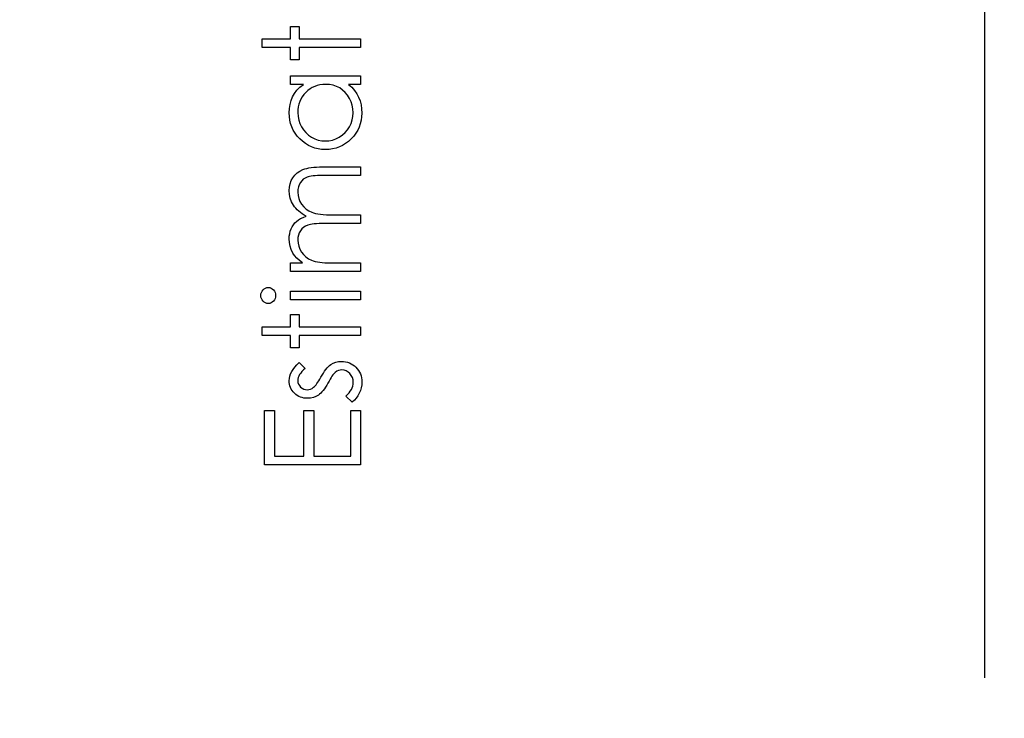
# Model space of a CAD drawing. Header units: inches. Extents: x 0.1 to 87.3, y 0.1 to 33.9.
# Tile 47 of 164: x 17.289 to 18.25, y 19.561 to 20.243. Entities that reach past the tile are written whole.
import ezdxf

# ---------------------------------------------------------------- set-up
doc = ezdxf.new("R2010")
doc.units = ezdxf.units.IN
doc.header["$MEASUREMENT"] = 0
doc.layers.add('DIMENSIONS', color=171, linetype='Continuous')
doc.layers.add('STATION_LINES', color=231, linetype='Continuous')
doc.styles.add('SLDTEXTSTYLE0', font='TXT', dxfattribs={"width": 0.75})
doc.dimstyles.new('SLDDIMSTYLE3', dxfattribs={"dimtxt": 0.125, "dimasz": 0.13, "dimexe": 0, "dimexo": 0.0625, "dimgap": 0.03125, "dimtad": 0, "dimtih": 1, "dimtoh": 1, "dimdec": 4, "dimlfac": 1.333333, "dimrnd": 1e-09, "dimzin": 12, "dimdsep": 46, "dimtxsty": 'SLDTEXTSTYLE0', "dimsah": 1, "dimcen": 0.09, "dimadec": 0, "dimazin": 3, "dimtfac": 1, "dimtdec": 4, "dimtofl": 0, "dimtmove": 0, "dimatfit": 3, "dimfxl": 1, "dimfrac": 2, "dimtolj": 1, "dimtzin": 12, "dimarcsym": 0})

# ---------------------------------------------------------------- blocks, each defined once
blk = doc.blocks.new('_D_6')
at = {"layer": 'DIMENSIONS'}
for p, q in [((1.80748, 22.53365), (1.80748, 18.13712)), ((31.79868, 22.20736), (31.79868, 18.13712)), ((1.80748, 18.26212), (17.08527, 18.26212)), ((31.79868, 18.26212), (17.73246, 18.26212))]:
    blk.add_line(p, q, dxfattribs=at)
for centre, start, end in [((17.30713, 18.24943), 153.43495, 206.56505), ((17.5106, 18.24943), 333.43495, 26.56505)]:
    blk.add_arc(centre, 0.22186, start, end, dxfattribs=at)
for points in [[(1.80748, 18.26212), (1.93748, 18.24212), (1.93748, 18.28212)], [(31.79868, 18.26212), (31.66868, 18.28212), (31.66868, 18.24212)]]:
    blk.add_solid(points, dxfattribs=at)
at = {"layer": 'DIMENSIONS', "insert": (17.10869, 18.31134), "char_height": 0.125, "attachment_point": 1, "style": 'SLDTEXTSTYLE0'}
blk.add_mtext('39.9883', dxfattribs=at)

msp = doc.modelspace()

# ---------------------------------------------------------------- linework, layer by layer
at = {"color": 7, "linetype": 'Continuous', "flags": 128}
for points in [[(17.525827, 20.216201), (17.525825, 20.224615), (17.525825, 20.224615), (17.553469, 20.224615), (17.553469, 20.224615), (17.553469, 20.236634), (17.553469, 20.236634), (17.561883, 20.236634), (17.561883, 20.236634), (17.561883, 20.224615), (17.561883, 20.224615), (17.621979, 20.224615), (17.621979, 20.224615), (17.621979, 20.216201), (17.621979, 20.216201), (17.561883, 20.216201), (17.561883, 20.216201), (17.561883, 20.204182), (17.561883, 20.204182), (17.553469, 20.204182), (17.553469, 20.204182), (17.553469, 20.216201), (17.553469, 20.216201), (17.525825, 20.216201)], [(17.553473, 20.188557), (17.621979, 20.188557), (17.621979, 20.188557), (17.621979, 20.180144), (17.621979, 20.180144), (17.610129, 20.180144), (17.610129, 20.180144), (17.613284, 20.177233), (17.616007, 20.174172), (17.618242, 20.170904), (17.620045, 20.167486), (17.621416, 20.163899), (17.622392, 20.160162), (17.622993, 20.156237), (17.623181, 20.152161), (17.623181, 20.152161), (17.623012, 20.148537), (17.622524, 20.145044), (17.621716, 20.141682), (17.620589, 20.138452), (17.619124, 20.135372), (17.61734, 20.132405), (17.615237, 20.129588), (17.612796, 20.126902), (17.610129, 20.124442), (17.607331, 20.12232), (17.604382, 20.120536), (17.601283, 20.119052), (17.598053, 20.117907), (17.594692, 20.117099), (17.59118, 20.116611), (17.587536, 20.116442), (17.587536, 20.116442), (17.583968, 20.116611), (17.580513, 20.117099), (17.577207, 20.117925), (17.574015, 20.11909), (17.570972, 20.120573), (17.568062, 20.122376), (17.565263, 20.124517), (17.562615, 20.126996), (17.560193, 20.129701), (17.558089, 20.132555), (17.556305, 20.135522), (17.554859, 20.13864), (17.553714, 20.141889), (17.552906, 20.145269), (17.552437, 20.148781), (17.552267, 20.152424), (17.552267, 20.152424), (17.552474, 20.156612), (17.553094, 20.160594), (17.554146, 20.164369), (17.555592, 20.167937), (17.557507, 20.171298), (17.559892, 20.174472), (17.562784, 20.177402), (17.566146, 20.180144), (17.566146, 20.180144), (17.553469, 20.180144), (17.553469, 20.180144), (17.553469, 20.188557)], [(17.560682, 20.152537), (17.560906, 20.148856), (17.561564, 20.145326), (17.562672, 20.141945), (17.564212, 20.138696), (17.566165, 20.135691), (17.568456, 20.133006), (17.571123, 20.13064), (17.574127, 20.128593), (17.577358, 20.126959), (17.5807, 20.125794), (17.584118, 20.125081), (17.58763, 20.124855), (17.58763, 20.124855), (17.591123, 20.125099), (17.594541, 20.125794), (17.597865, 20.126977), (17.601133, 20.12863), (17.604176, 20.130696), (17.60688, 20.133062), (17.609209, 20.135767), (17.611181, 20.13879), (17.612758, 20.142039), (17.613866, 20.145401), (17.614542, 20.148875), (17.614767, 20.152462), (17.614767, 20.152462), (17.614542, 20.156105), (17.613885, 20.159655), (17.612758, 20.163091), (17.611199, 20.166434), (17.609265, 20.169533), (17.607011, 20.172275), (17.604457, 20.174604), (17.601565, 20.176576), (17.598429, 20.178134), (17.595105, 20.179261), (17.591593, 20.179918), (17.587874, 20.180144), (17.587874, 20.180144), (17.585039, 20.180012), (17.582316, 20.179637), (17.579705, 20.179017), (17.577226, 20.178153), (17.57486, 20.177026), (17.572606, 20.175655), (17.570484, 20.17404), (17.568475, 20.172162), (17.566653, 20.170115), (17.565057, 20.167956), (17.563723, 20.165664), (17.562634, 20.163279), (17.56177, 20.160763), (17.561169, 20.158134), (17.560794, 20.155392), (17.560681, 20.152537)], [(17.553473, 19.997451), (17.553469, 20.005865), (17.553469, 20.005865), (17.565376, 20.005865), (17.565376, 20.005865), (17.562296, 20.008194), (17.559667, 20.01056), (17.557488, 20.012945), (17.555742, 20.015368), (17.555742, 20.015368), (17.554221, 20.018767), (17.553131, 20.02226), (17.552493, 20.025828), (17.552267, 20.02949), (17.552267, 20.02949), (17.552399, 20.031969), (17.552756, 20.034373), (17.553376, 20.036721), (17.554239, 20.038993), (17.55531, 20.041153), (17.556531, 20.043087), (17.55792, 20.044834), (17.55946, 20.046355), (17.561263, 20.047726), (17.563442, 20.049021), (17.565939, 20.050205), (17.568813, 20.051294), (17.568813, 20.051294), (17.566841, 20.052421), (17.565, 20.053623), (17.563273, 20.0549), (17.561676, 20.056233), (17.560193, 20.057642), (17.558822, 20.059106), (17.557582, 20.060646), (17.556474, 20.062261), (17.554634, 20.065604), (17.553319, 20.069097), (17.55253, 20.072684), (17.552267, 20.076422), (17.552267, 20.076422), (17.552493, 20.079858), (17.55315, 20.083088), (17.554258, 20.086112), (17.555817, 20.088929), (17.55777, 20.091464), (17.56008, 20.093662), (17.562747, 20.095502), (17.565752, 20.096986), (17.567442, 20.097605), (17.569339, 20.098131), (17.571442, 20.098582), (17.573733, 20.098958), (17.576212, 20.099239), (17.578898, 20.099446), (17.58179, 20.099577), (17.58487, 20.099615), (17.58487, 20.099615), (17.621979, 20.099615), (17.621979, 20.099615), (17.621979, 20.091201), (17.621979, 20.091201), (17.584832, 20.091201), (17.584832, 20.091201), (17.582203, 20.091183), (17.57978, 20.091108), (17.577583, 20.090976), (17.575592, 20.090807), (17.573808, 20.090582), (17.572249, 20.0903), (17.570897, 20.089981), (17.569771, 20.089605), (17.567817, 20.088666), (17.566071, 20.087445), (17.564531, 20.085943), (17.563179, 20.084159), (17.562089, 20.082149), (17.561301, 20.079933), (17.560831, 20.077548), (17.560681, 20.074957), (17.560681, 20.074957), (17.560925, 20.071783), (17.56162, 20.068759), (17.562803, 20.065848), (17.564437, 20.063088), (17.566465, 20.060571), (17.568813, 20.05843), (17.571479, 20.056646), (17.574447, 20.055219), (17.576137, 20.054637), (17.57809, 20.05413), (17.580306, 20.053716), (17.582804, 20.05336), (17.585527, 20.053097), (17.588532, 20.05289), (17.591799, 20.052777), (17.59533, 20.05274), (17.59533, 20.05274), (17.621979, 20.05274), (17.621979, 20.05274), (17.621979, 20.044326), (17.621979, 20.044326), (17.587142, 20.044326), (17.587142, 20.044326), (17.584194, 20.044308), (17.58147, 20.044233), (17.57901, 20.044101), (17.576794, 20.043932), (17.574822, 20.043707), (17.573113, 20.043444), (17.57163, 20.043125), (17.570409, 20.042749), (17.568306, 20.041829), (17.566428, 20.040608), (17.564775, 20.039087), (17.563329, 20.037284), (17.562165, 20.035256), (17.561338, 20.033021), (17.56085, 20.030617), (17.560681, 20.028025), (17.560681, 20.028025), (17.560906, 20.024983), (17.561601, 20.022035), (17.562747, 20.01918), (17.564343, 20.016438), (17.566334, 20.013922), (17.568644, 20.011743), (17.571254, 20.009921), (17.574184, 20.008457), (17.575836, 20.007856), (17.577696, 20.00733), (17.579761, 20.006879), (17.582034, 20.006522), (17.584494, 20.006222), (17.58718, 20.006034), (17.590053, 20.005902), (17.593152, 20.005865), (17.593152, 20.005865), (17.621979, 20.005865), (17.621979, 20.005865), (17.621979, 19.997451), (17.621979, 19.997451), (17.553469, 19.997451)], [(17.52463, 19.973976), (17.524755, 19.975535), (17.525149, 19.976981), (17.525825, 19.978315), (17.526745, 19.979517), (17.527853, 19.980531), (17.529093, 19.981244), (17.530426, 19.981676), (17.531872, 19.981826), (17.531872, 19.981826), (17.533281, 19.981676), (17.534595, 19.981244), (17.535816, 19.980531), (17.536924, 19.979517), (17.537844, 19.978315), (17.538521, 19.976981), (17.538915, 19.975535), (17.539046, 19.973976), (17.539046, 19.973976), (17.538915, 19.972436), (17.538521, 19.971028), (17.537844, 19.969695), (17.536924, 19.968493), (17.535816, 19.967497), (17.534595, 19.966784), (17.533281, 19.966352), (17.531872, 19.966201), (17.531872, 19.966201), (17.530426, 19.966352), (17.529093, 19.966784), (17.527853, 19.967497), (17.526745, 19.968493), (17.525825, 19.969695), (17.525149, 19.971028), (17.524755, 19.972436), (17.524623, 19.973976)], [(17.553473, 19.969807), (17.553469, 19.978221), (17.553469, 19.978221), (17.621979, 19.978221), (17.621979, 19.978221), (17.621979, 19.969807), (17.621979, 19.969807), (17.553469, 19.969807)], [(17.525827, 19.934951), (17.525825, 19.943365), (17.525825, 19.943365), (17.553469, 19.943365), (17.553469, 19.943365), (17.553469, 19.955384), (17.553469, 19.955384), (17.561883, 19.955384), (17.561883, 19.955384), (17.561883, 19.943365), (17.561883, 19.943365), (17.621979, 19.943365), (17.621979, 19.943365), (17.621979, 19.934951), (17.621979, 19.934951), (17.561883, 19.934951), (17.561883, 19.934951), (17.561883, 19.922932), (17.561883, 19.922932), (17.553469, 19.922932), (17.553469, 19.922932), (17.553469, 19.934951), (17.553469, 19.934951), (17.525825, 19.934951)], [(17.562019, 19.908509), (17.567892, 19.9028), (17.567892, 19.9028), (17.566202, 19.901298), (17.564737, 19.899795), (17.563498, 19.898293), (17.562484, 19.896828), (17.561695, 19.895344), (17.561132, 19.893879), (17.560794, 19.892415), (17.560681, 19.890969), (17.560681, 19.890969), (17.56085, 19.889203), (17.561376, 19.887569), (17.56224, 19.886048), (17.563442, 19.884677), (17.564888, 19.883532), (17.566446, 19.882724), (17.568118, 19.882236), (17.569902, 19.882067), (17.569902, 19.882067), (17.571517, 19.882217), (17.573076, 19.882649), (17.574616, 19.883381), (17.576118, 19.884396), (17.576118, 19.884396), (17.576888, 19.885053), (17.577696, 19.885879), (17.578522, 19.886856), (17.579386, 19.888001), (17.580287, 19.889316), (17.581226, 19.890781), (17.582184, 19.892396), (17.583179, 19.89418), (17.583179, 19.89418), (17.584419, 19.896358), (17.58564, 19.898349), (17.58686, 19.900171), (17.588081, 19.901805), (17.589264, 19.903251), (17.590447, 19.904528), (17.59163, 19.905617), (17.592795, 19.906518), (17.592795, 19.906518), (17.595217, 19.907908), (17.597809, 19.908922), (17.600513, 19.909504), (17.603387, 19.909711), (17.603387, 19.909711), (17.605415, 19.909617), (17.607368, 19.909354), (17.609246, 19.908904), (17.61103, 19.908284), (17.612758, 19.907457), (17.614392, 19.906481), (17.615932, 19.905317), (17.617415, 19.903964), (17.618768, 19.902481), (17.619932, 19.900922), (17.620927, 19.899269), (17.621735, 19.897523), (17.622373, 19.895682), (17.622824, 19.893748), (17.623087, 19.891739), (17.623181, 19.889635), (17.623181, 19.889635), (17.623031, 19.886799), (17.622561, 19.884039), (17.621791, 19.881334), (17.620702, 19.878686), (17.61935, 19.876189), (17.617772, 19.873916), (17.615951, 19.871869), (17.613904, 19.870048), (17.613904, 19.870048), (17.607556, 19.875625), (17.607556, 19.875625), (17.609246, 19.87724), (17.610711, 19.878874), (17.61195, 19.880546), (17.612965, 19.882217), (17.613753, 19.883926), (17.614317, 19.885673), (17.614655, 19.887419), (17.614767, 19.889203), (17.614767, 19.889203), (17.614561, 19.891626), (17.613941, 19.893861), (17.612927, 19.895908), (17.611481, 19.897767), (17.609772, 19.899307), (17.607913, 19.900415), (17.605903, 19.901072), (17.603744, 19.901298), (17.603744, 19.901298), (17.60196, 19.901147), (17.600288, 19.900715), (17.598692, 19.900002), (17.597208, 19.898988), (17.597208, 19.898988), (17.596495, 19.89833), (17.595725, 19.897485), (17.594898, 19.896452), (17.594053, 19.89525), (17.593133, 19.893861), (17.592194, 19.892283), (17.591199, 19.890537), (17.590147, 19.888602), (17.590147, 19.888602), (17.588964, 19.886518), (17.587781, 19.884602), (17.586597, 19.882874), (17.585433, 19.881297), (17.584269, 19.879907), (17.583104, 19.878705), (17.58194, 19.877654), (17.580794, 19.87679), (17.580794, 19.87679), (17.578409, 19.875419), (17.575855, 19.874442), (17.573132, 19.873841), (17.57024, 19.873653), (17.57024, 19.873653), (17.568343, 19.873728), (17.56654, 19.873954), (17.564813, 19.874348), (17.56316, 19.874874), (17.561582, 19.875569), (17.560099, 19.876414), (17.55869, 19.877409), (17.557376, 19.878555), (17.556174, 19.879832), (17.555141, 19.881184), (17.554258, 19.882611), (17.553545, 19.884114), (17.552981, 19.88571), (17.552587, 19.887382), (17.552343, 19.889128), (17.552267, 19.890969), (17.552267, 19.890969), (17.552418, 19.893147), (17.552868, 19.895326), (17.553638, 19.897523), (17.554709, 19.89972), (17.55608, 19.901899), (17.557751, 19.904096), (17.559723, 19.906312), (17.562014, 19.908509)], [(17.528235, 19.80875), (17.528229, 19.861634), (17.528229, 19.861634), (17.537844, 19.861634), (17.537844, 19.861634), (17.537844, 19.817163), (17.537844, 19.817163), (17.566691, 19.817163), (17.566691, 19.817163), (17.566691, 19.861634), (17.566691, 19.861634), (17.576306, 19.861634), (17.576306, 19.861634), (17.576306, 19.817163), (17.576306, 19.817163), (17.612364, 19.817163), (17.612364, 19.817163), (17.612364, 19.861634), (17.612364, 19.861634), (17.621979, 19.861634), (17.621979, 19.861634), (17.621979, 19.80875), (17.621979, 19.80875), (17.528229, 19.80875)]]:
    msp.add_lwpolyline(points, dxfattribs=at)
at = {"layer": 'STATION_LINES'}
msp.add_line((18.231185, 19.600705), (18.231185, 22.614639), dxfattribs=at)

# ---------------------------------------------------------------- dimensions: what is measured, and where the dimension line sits
at = {"layer": 'DIMENSIONS'}
dim = msp.add_linear_dim(base=(1.807477, 18.262123), p1=(31.798685, 22.257365), p2=(1.807477, 22.583647), text='(<>)', dimstyle='SLDDIMSTYLE3', dxfattribs=at)
dim.commit()
dim.dimension.update_dxf_attribs({"geometry": '_D_6', "text_midpoint": (17.408862, 18.262123), "dimtype": 160})

doc.saveas('drawing.dxf')
